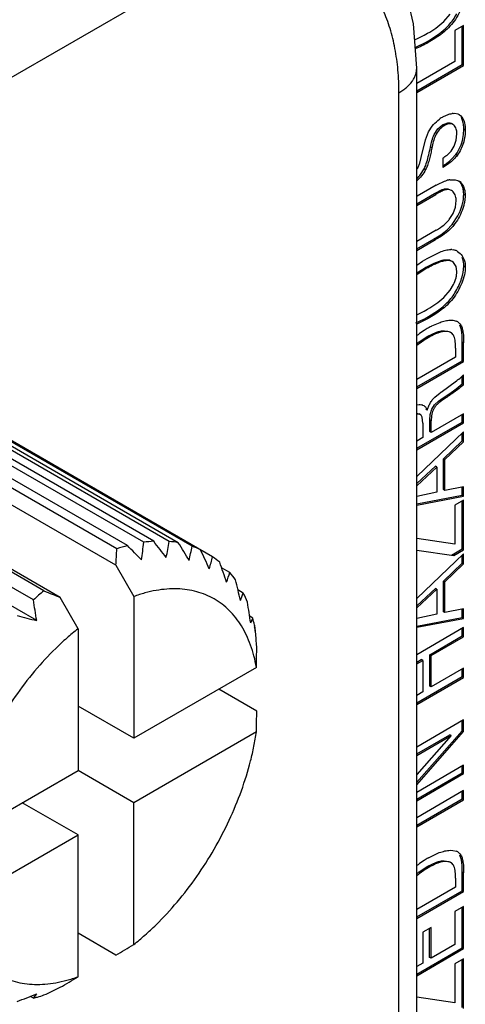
# Model space of a CAD drawing. Header units: inches. Extents: x 0 to 34, y 0 to 22.
# Tile 59 of 179: x 5.068 to 5.234, y 15.272 to 15.638. Entities that reach past the tile are written whole.
import ezdxf

# ---------------------------------------------------------------- set-up
doc = ezdxf.new("R2010")
doc.units = ezdxf.units.IN
doc.header["$LTSCALE"] = 1.87
doc.header["$MEASUREMENT"] = 0
doc.layers.get('0').update_dxf_attribs({"linetype": 'CONTINUOUS'})
doc.layers.add('ARTWORK', color=7, linetype='CONTINUOUS')

msp = doc.modelspace()

# ---------------------------------------------------------------- linework, layer by layer
at = {"color": 7, "linetype": 'CONTINUOUS'}
for p, q in [((5.1321614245, 15.6548548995), (4.9278426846, 15.5368838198)), ((5.2156025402, 15.0622723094), (5.2156025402, 15.6196768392)), ((5.2090124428, 15.053086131), (5.2090124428, 15.6104906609)), ((5.1082433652, 15.4425628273), (4.9945867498, 15.5081867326)), ((5.1142958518, 15.4437867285), (5.0006392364, 15.5094106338)), ((5.1180338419, 15.4441572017), (5.0043772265, 15.5097811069)), ((5.1237041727, 15.4440951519), (5.0100475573, 15.5097190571)), ((5.1271539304, 15.443646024), (5.013497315, 15.5092699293)), ((5.1043091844, 15.4413818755), (4.990652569, 15.5070057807)), ((5.132302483, 15.4422995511), (5.0186458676, 15.5079234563)), ((5.1398790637, 15.4384441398), (5.0217224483, 15.5066657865)), ((5.0773070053, 15.4257911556), (4.9636503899, 15.4914150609)), ((5.0733728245, 15.4224290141), (4.9597162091, 15.4880529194)), ((5.0745882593, 15.4147384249), (4.9544148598, 15.4841250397)), ((5.1039861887, 15.4352690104), (5.06394318, 15.4583893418)), ((5.0833033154, 15.4233269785), (5.0432603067, 15.4464473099)), ((5.1039861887, 15.4352690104), (5.1106122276, 15.4236763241)), ((5.1462473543, 15.432623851), (5.1432151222, 15.4343746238)), ((5.1512505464, 15.4249819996), (5.1492954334, 15.4261108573)), ((5.0899293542, 15.4117342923), (5.0833033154, 15.4233269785)), ((5.1106122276, 15.4236763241), (5.1106122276, 15.3710949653)), ((5.1547654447, 15.4157067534), (5.1536315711, 15.4163614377)), ((5.1540143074, 15.4138692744), (5.1547654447, 15.4157067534)), ((5.0899293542, 15.4117342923), (5.0899293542, 15.3591529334)), ((5.1554148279, 15.4130956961), (5.1554008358, 15.4124733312)), ((5.1561504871, 15.3973881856), (5.1106122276, 15.3710949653)), ((5.1562509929, 15.3812160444), (5.1421961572, 15.3893311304)), ((5.1106122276, 15.3710949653), (5.0899293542, 15.3830369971)), ((5.1561504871, 15.37350643), (5.1106122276, 15.3472132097)), ((5.0443910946, 15.3328597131), (5.0899293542, 15.3591529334)), ((5.1106122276, 15.3472132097), (5.0899303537, 15.3591546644)), ((5.0899293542, 15.3352711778), (5.0692484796, 15.3472120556)), ((5.1106122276, 15.2946318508), (5.1106122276, 15.3472132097)), ((5.0443910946, 15.3089779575), (5.0899293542, 15.3352711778)), ((5.0899293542, 15.282689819), (5.0899293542, 15.3352711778)), ((5.1039861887, 15.2906907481), (5.0899293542, 15.2988069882)), ((5.0733728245, 15.2747306), (5.072239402, 15.2753850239)), ((5.0733728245, 15.2747306), (5.0745882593, 15.2762993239))]:
    msp.add_line(p, q, dxfattribs=at)
msp.add_lwpolyline([(5.2156025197, 15.6196764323), (5.2144466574, 15.6360916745), (5.2106845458, 15.6520593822), (5.2044840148, 15.6659246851), (5.1960432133, 15.6774941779), (5.1856816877, 15.6865080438), (5.1786774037, 15.6906258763)], dxfattribs=at)
for centre, radius, start, end in [((5.1233866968, 15.3849713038), 0.0595491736, 104.7320877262, 108.6850420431), ((4.2038372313, 14.5379586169), 1.2791634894, 44.6695055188, 45.0062735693), ((4.8440114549, 15.4714363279), 0.2716949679, 352.7675782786, 354.1590649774), ((5.1206552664, 15.3986646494), 0.0455680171, 93.2979167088, 98.0223125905), ((4.4070841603, 14.8903301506), 0.9012068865, 37.4348716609, 37.9184527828), ((4.903386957, 15.4787963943), 0.2230332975, 349.4961511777, 351.0491162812), ((5.1207502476, 15.4079326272), 0.0362829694, 79.8344585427, 85.33017905), ((4.5091133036, 15.0684985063), 0.7229867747, 30.647003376, 31.2575378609), ((4.7812114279, 15.4553889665), 0.3234012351, 356.4331196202, 357.5176398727), ((4.9616089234, 15.4780262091), 0.1743923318, 346.4067206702, 348.1784798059), ((5.1218354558, 15.4123026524), 0.0317706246, 64.7674403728, 70.764231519), ((4.5725360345, 15.1776214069), 0.6214359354, 24.3620600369, 25.0804237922), ((5.0161057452, 15.4703384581), 0.1278165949, 343.466315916, 345.5501855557), ((5.1216737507, 15.4122258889), 0.0319191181, 49.256052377, 55.2248308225), ((4.6193021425, 15.2521346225), 0.5547071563, 18.5918743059, 19.4024219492), ((5.0643318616, 15.4573459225), 0.0855647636, 340.6457403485, 343.2062013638), ((5.1181639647, 15.4089443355), 0.0367341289, 34.7091538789, 40.1371115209), ((4.6595070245, 15.3060845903), 0.5042808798, 13.3164555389, 14.2085244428), ((5.1529295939, 15.3333191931), 0.1194564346, 129.2759353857, 131.758306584), ((6.0291360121, 17.7334369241), 2.4962386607, 247.5854412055, 247.7342420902), ((5.1040077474, 15.4409854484), 0.0498797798, 337.9195262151, 341.2862433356), ((5.1098515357, 15.4041899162), 0.0463269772, 22.0207521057, 26.667461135), ((4.6334332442, 15.3489588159), 0.4460321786, 8.4807589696, 9.4809401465), ((4.6984643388, 15.3458146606), 0.4606052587, 8.4965817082, 9.4651174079), ((5.3984076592, 16.6518674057), 1.2788069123, 254.9950025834, 255.331866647), ((5.0973968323, 15.4000486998), 0.0594670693, 12.6737175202, 15.26633671), ((5.0958615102, 15.3989547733), 0.0610547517, 11.8424659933, 12.7922719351), ((5.0996544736, 15.4005669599), 0.0571507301, 11.9553885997, 12.663382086), ((5.0901549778, 15.3985055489), 0.0668712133, 11.3882088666, 11.9972663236), ((5.0942975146, 15.3986245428), 0.0626532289, 10.9109640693, 11.8445109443), ((4.7110166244, 15.3718263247), 0.4464779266, 4.9670602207, 5.1249923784), ((4.744222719, 15.37467355), 0.4131500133, 4.2230676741, 4.972406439), ((2.520223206, 15.4356067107), 2.6362043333, 359.1693220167, 359.3368985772), ((2.520223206, 15.4117249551), 2.6362043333, 359.1693220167, 359.3368985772), ((3.7599374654, 17.5579337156), 2.6356892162, 300.6599688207, 300.8275618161), ((3.7392545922, 17.5459916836), 2.635689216, 300.6599688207, 300.8275618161), ((4.9043516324, 15.6492056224), 0.411414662, 294.8593293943, 295.783175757), ((4.9109893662, 15.6912183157), 0.4460071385, 290.5186506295, 291.5188796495), ((5.0586438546, 15.3308049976), 0.0579765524, 284.7173278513, 286.29070334), ((5.0577970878, 15.333709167), 0.0610016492, 286.2889360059, 288.6524063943)]:
    msp.add_arc(centre, radius, start, end, dxfattribs=at)
for points, knots in [([(5.2090124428, 15.6104906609), (5.2090124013, 15.6133217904), (5.208784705, 15.6188410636), (5.2076989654, 15.6268331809), (5.2061665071, 15.6331023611), (5.2045696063, 15.6377782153), (5.2027860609, 15.6421010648), (5.2001354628, 15.6470872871), (5.1962435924, 15.6523752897), (5.1917159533, 15.656831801), (5.1865975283, 15.6604039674), (5.180944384, 15.6630499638), (5.1748207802, 15.6647421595), (5.1682949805, 15.6654680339), (5.1626512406, 15.6652699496), (5.1580155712, 15.6646527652), (5.1531675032, 15.6636974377), (5.1469717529, 15.6618895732), (5.1395072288, 15.6588333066), (5.1346133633, 15.6562705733), (5.1321614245, 15.6548548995)], [0, 0, 0, 0, 0.0742992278, 0.1447425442, 0.2113508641, 0.2432814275, 0.2743372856, 0.3340114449, 0.3909740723, 0.4459909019, 0.4999888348, 0.5539872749, 0.609005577, 0.6659705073, 0.7256476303, 0.7567051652, 0.7886375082, 0.8552495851, 0.9256968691, 1, 1, 1, 1]), ([(5.2090124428, 15.6104906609), (5.2095192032, 15.6107832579), (5.2104845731, 15.6113958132), (5.2121956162, 15.61271955), (5.213622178, 15.6142200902), (5.2146533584, 15.6158707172), (5.2151981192, 15.6171160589), (5.2155279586, 15.6183887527), (5.2156024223, 15.6192504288), (5.2156025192, 15.6196764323)], [0, 0, 0, 0, 0.1484513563, 0.2895096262, 0.5484719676, 0.6678614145, 0.7818265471, 0.8919267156, 1, 1, 1, 1]), ([(5.1561504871, 15.3973881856), (5.1558966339, 15.3988254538), (5.1552894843, 15.4016223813), (5.1540474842, 15.4056384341), (5.1524983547, 15.4093607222), (5.1506507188, 15.4127663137), (5.1485139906, 15.4158356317), (5.1460992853, 15.4185502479), (5.1434206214, 15.4208937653), (5.1404927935, 15.4228496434), (5.1373348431, 15.4244069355), (5.1339657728, 15.4255546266), (5.1304073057, 15.4262881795), (5.1266806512, 15.4266036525), (5.1228073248, 15.4265006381), (5.1188089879, 15.4259807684), (5.1147098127, 15.4250480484), (5.1119839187, 15.424175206), (5.1106122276, 15.4236763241)], [0, 0, 0, 0, 0.0710219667, 0.139086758, 0.2042925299, 0.2668941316, 0.3272684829, 0.3858766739, 0.4432514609, 0.4999897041, 0.5567283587, 0.6141043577, 0.672714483, 0.7330913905, 0.7956960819, 0.860905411, 0.9289740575, 1, 1, 1, 1]), ([(5.0899293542, 15.4117342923), (5.0885073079, 15.4106093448), (5.0856877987, 15.408247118), (5.0801796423, 15.4031218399), (5.0736036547, 15.3960089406), (5.066392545, 15.3866107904), (5.0599362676, 15.3764672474), (5.0543798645, 15.3658042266), (5.0498464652, 15.3548602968), (5.0469746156, 15.345609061), (5.0452901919, 15.3382764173), (5.0446542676, 15.3346536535), (5.0443910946, 15.3328597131)], [0, 0, 0, 0, 0.0584652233, 0.1185328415, 0.2425147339, 0.3702838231, 0.5000047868, 0.6297251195, 0.7574923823, 0.8814712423, 0.9415369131, 1, 1, 1, 1]), ([(5.1106122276, 15.2946318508), (5.1120342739, 15.2957567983), (5.1148537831, 15.2981190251), (5.1203619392, 15.303244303), (5.1269379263, 15.3103572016), (5.1341490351, 15.3197553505), (5.1406053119, 15.3298988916), (5.1461617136, 15.3405619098), (5.150695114, 15.3515058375), (5.1535669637, 15.3607570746), (5.1552513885, 15.3680897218), (5.155887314, 15.3717124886), (5.1561504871, 15.37350643)], [0, 0, 0, 0, 0.0584652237, 0.1185328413, 0.2425147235, 0.3702837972, 0.5000047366, 0.6297250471, 0.757492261, 0.881471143, 0.9415368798, 1, 1, 1, 1]), ([(5.0443910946, 15.3089779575), (5.044644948, 15.3075406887), (5.0452520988, 15.3047437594), (5.0464941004, 15.3007277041), (5.0480432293, 15.2970054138), (5.0498908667, 15.2935998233), (5.0520275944, 15.290530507), (5.0544422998, 15.2878158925), (5.0571209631, 15.2854723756), (5.0600487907, 15.2835164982), (5.0632067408, 15.2819592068), (5.0665758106, 15.280811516), (5.0701342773, 15.2800779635), (5.0738609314, 15.2797624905), (5.0777342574, 15.2798655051), (5.0817325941, 15.2803853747), (5.0858317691, 15.2813180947), (5.0885576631, 15.282190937), (5.0899293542, 15.282689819)], [0, 0, 0, 0, 0.0710219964, 0.1390868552, 0.2042926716, 0.2668942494, 0.3272685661, 0.3858767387, 0.4432515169, 0.4999897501, 0.5567283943, 0.6141043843, 0.6727145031, 0.7330914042, 0.7956960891, 0.8609054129, 0.9289740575, 1, 1, 1, 1])]:
    msp.add_open_spline(points, degree=3, knots=knots, dxfattribs=at)
at = {"layer": 'ARTWORK', "color": 3, "linetype": 'CONTINUOUS'}
for p, q in [((5.2256693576, 15.6369317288), (5.2280843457, 15.6396175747)), ((5.2184149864, 15.6318645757), (5.2196756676, 15.6325861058)), ((5.2330223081, 15.6354504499), (5.2297423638, 15.6335566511)), ((5.2297423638, 15.6335566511), (5.2297423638, 15.6221320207)), ((5.2330223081, 15.6206578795), (5.2330223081, 15.6354504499)), ((5.2148275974, 15.6301790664), (5.2161726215, 15.6307080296)), ((5.2161726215, 15.6307080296), (5.2184149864, 15.6318645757)), ((5.2297423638, 15.6221320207), (5.2156025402, 15.6139678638)), ((5.2156025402, 15.6105999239), (5.2330223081, 15.6206578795)), ((5.2291035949, 15.6028656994), (5.2297076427, 15.6028822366)), ((5.2297076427, 15.6028822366), (5.2308583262, 15.6026750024)), ((5.2308583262, 15.6026750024), (5.2313500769, 15.6024484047)), ((5.2313500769, 15.6024484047), (5.232033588, 15.6019125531)), ((5.232033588, 15.6019125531), (5.2324039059, 15.6014711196)), ((5.2188907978, 15.5931012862), (5.2200461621, 15.5960486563)), ((5.217244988, 15.5865115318), (5.2188907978, 15.5931012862)), ((5.2295076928, 15.5907154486), (5.2302360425, 15.5929263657)), ((5.2302360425, 15.5929263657), (5.2305157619, 15.5952616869)), ((5.2283885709, 15.5888510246), (5.2295076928, 15.5907154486)), ((5.2167386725, 15.5844483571), (5.217244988, 15.5865115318)), ((5.2252433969, 15.5862997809), (5.2252433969, 15.5827659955)), ((5.2278460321, 15.5782244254), (5.2298904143, 15.5782607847)), ((5.2298904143, 15.5782607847), (5.2307652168, 15.5780311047)), ((5.2307652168, 15.5780311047), (5.231302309, 15.577776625)), ((5.2228119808, 15.576179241), (5.2157947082, 15.5721275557)), ((5.2320651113, 15.5771799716), (5.2324037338, 15.5767771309)), ((5.2156025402, 15.5687192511), (5.2227368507, 15.5728385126)), ((5.2299707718, 15.5680602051), (5.2302925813, 15.5705689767)), ((5.2291050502, 15.56567686), (5.2299707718, 15.5680602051)), ((5.2262629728, 15.5619675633), (5.227432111, 15.5631546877)), ((5.2276784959, 15.5634498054), (5.2291050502, 15.56567686)), ((5.2228841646, 15.5595929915), (5.2156025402, 15.5553886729)), ((5.2156025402, 15.5519875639), (5.2226248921, 15.5560421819)), ((5.2286250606, 15.5523386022), (5.2293867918, 15.5522188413)), ((5.2177710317, 15.5480221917), (5.2194561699, 15.5490305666)), ((5.2194561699, 15.5490305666), (5.2241873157, 15.5514434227)), ((5.2307096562, 15.5516924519), (5.2317145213, 15.5509330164)), ((5.2194208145, 15.5454049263), (5.2155964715, 15.5430276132)), ((5.2155970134, 15.546573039), (5.2177710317, 15.5480221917)), ((5.2287874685, 15.5479341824), (5.2280843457, 15.5481984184)), ((5.2293097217, 15.5475330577), (5.2287865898, 15.5479326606)), ((5.2301907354, 15.5461085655), (5.2293097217, 15.5475330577)), ((5.2305157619, 15.5441617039), (5.2301907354, 15.5461085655)), ((5.2280843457, 15.5373181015), (5.2292997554, 15.5393473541)), ((5.2256693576, 15.5346322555), (5.2280843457, 15.5373181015)), ((5.2184149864, 15.5295651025), (5.2196756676, 15.5302866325)), ((5.2198988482, 15.5268442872), (5.2155989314, 15.5247282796)), ((5.2161726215, 15.5284085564), (5.2184149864, 15.5295651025)), ((5.2212676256, 15.5240472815), (5.2242563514, 15.5253501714)), ((5.2279837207, 15.5261442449), (5.2289570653, 15.5261152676)), ((5.2289570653, 15.5261152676), (5.2303416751, 15.5257827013)), ((5.2308464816, 15.5255364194), (5.2316453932, 15.5248672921)), ((5.2316453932, 15.5248672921), (5.2319838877, 15.5243695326)), ((5.2299979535, 15.5158356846), (5.2299979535, 15.5125009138)), ((5.2330223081, 15.5108460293), (5.2330223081, 15.517752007)), ((5.2299979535, 15.5125009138), (5.2156025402, 15.5041891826)), ((5.2156025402, 15.5007880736), (5.2330223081, 15.5108460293)), ((5.2330223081, 15.5022331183), (5.2330223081, 15.505871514)), ((5.2246534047, 15.4995110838), (5.2303693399, 15.5036424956)), ((5.2223020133, 15.4976511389), (5.224267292, 15.4992483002)), ((5.2156157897, 15.4947408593), (5.2164720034, 15.4948619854)), ((5.2164720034, 15.4948619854), (5.2169045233, 15.4948649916)), ((5.2169045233, 15.4948649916), (5.2174660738, 15.4947942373)), ((5.2177988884, 15.4947020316), (5.21820409, 15.4945175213)), ((5.2164184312, 15.4913058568), (5.2156159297, 15.4912745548)), ((5.2170065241, 15.4911140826), (5.2164184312, 15.4913058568)), ((5.2172803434, 15.4909020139), (5.2170043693, 15.4911103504)), ((5.2176649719, 15.4901973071), (5.2172803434, 15.4909020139)), ((5.2178703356, 15.488011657), (5.2176649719, 15.4901973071)), ((5.2330223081, 15.4914565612), (5.2210066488, 15.4845188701)), ((5.2211484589, 15.4907414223), (5.2210066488, 15.4888010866)), ((5.2330223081, 15.4880886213), (5.2330223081, 15.4914565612)), ((5.2156025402, 15.4780306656), (5.2330223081, 15.4880886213)), ((5.2178703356, 15.488011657), (5.2178703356, 15.4826374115)), ((5.2210066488, 15.4845188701), (5.2210066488, 15.4888010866)), ((5.2330223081, 15.4848082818), (5.2156025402, 15.4682547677)), ((5.2178703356, 15.4826374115), (5.2156025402, 15.4813280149)), ((5.2330223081, 15.4811043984), (5.2330223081, 15.4848082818)), ((5.2260919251, 15.4744485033), (5.2330223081, 15.4811043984)), ((5.2156025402, 15.464774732), (5.2231073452, 15.4717080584)), ((5.2231073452, 15.4717080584), (5.2231073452, 15.4624266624)), ((5.2260919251, 15.4630621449), (5.2260919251, 15.4744485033)), ((5.2330223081, 15.4644101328), (5.2260919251, 15.4630621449)), ((5.2330223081, 15.4609086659), (5.2330223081, 15.4644101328)), ((5.2231073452, 15.4624266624), (5.2156025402, 15.460830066)), ((5.2156025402, 15.4576156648), (5.2330223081, 15.4609086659)), ((5.2330223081, 15.4594679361), (5.2297784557, 15.4575949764)), ((5.2297784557, 15.4575949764), (5.2297784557, 15.4430439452)), ((5.2330223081, 15.4410089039), (5.2330223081, 15.4594679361)), ((5.2297784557, 15.4430439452), (5.2156025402, 15.4451475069)), ((5.2156025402, 15.4408411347), (5.229336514, 15.4388807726)), ((5.2330223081, 15.4394678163), (5.2156025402, 15.4229120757)), ((5.229336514, 15.4388807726), (5.2330223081, 15.4410089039)), ((5.2330223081, 15.4357596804), (5.2330223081, 15.4394678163)), ((5.2260919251, 15.4291046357), (5.2330223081, 15.4357596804)), ((5.2260919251, 15.4177174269), (5.2260919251, 15.4291046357)), ((5.2156025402, 15.4194303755), (5.2231073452, 15.4263641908)), ((5.2231073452, 15.4263641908), (5.2231073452, 15.4170827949)), ((5.2231073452, 15.4170827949), (5.2156025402, 15.4154857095)), ((5.2330223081, 15.4190654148), (5.2260919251, 15.4177174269)), ((5.2330223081, 15.4155647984), (5.2330223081, 15.4190654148)), ((5.2156025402, 15.4122712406), (5.2330223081, 15.4155647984)), ((5.2330223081, 15.4121466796), (5.2156025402, 15.402088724)), ((5.2330223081, 15.4087498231), (5.2330223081, 15.4121466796)), ((5.2210066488, 15.401812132), (5.2330223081, 15.4087498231)), ((5.2156025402, 15.3986918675), (5.2178342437, 15.3999804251)), ((5.2178342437, 15.3999804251), (5.2178342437, 15.3883159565)), ((5.2210066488, 15.3901476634), (5.2210066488, 15.401812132)), ((5.2330223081, 15.3970853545), (5.2210066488, 15.3901476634)), ((5.2330223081, 15.3936876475), (5.2330223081, 15.3970853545)), ((5.2156025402, 15.3836296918), (5.2330223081, 15.3936876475)), ((5.2178342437, 15.3883159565), (5.2156025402, 15.3870273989)), ((5.2330223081, 15.3779238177), (5.2156025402, 15.3678658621)), ((5.2330223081, 15.373571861), (5.2330223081, 15.3779238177)), ((5.2156025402, 15.3538935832), (5.2330223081, 15.373571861)), ((5.228415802, 15.3721334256), (5.2156025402, 15.3577097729)), ((5.2156025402, 15.3647352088), (5.228415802, 15.3721334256)), ((5.2330223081, 15.3610926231), (5.2156025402, 15.3510346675)), ((5.2330223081, 15.357998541), (5.2330223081, 15.3610926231)), ((5.2156025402, 15.3479405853), (5.2330223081, 15.357998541)), ((5.2330223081, 15.351703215), (5.2156025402, 15.3416452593)), ((5.2330223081, 15.3483063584), (5.2330223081, 15.351703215)), ((5.2156025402, 15.3382484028), (5.2330223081, 15.3483063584)), ((5.2279837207, 15.3295807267), (5.2289570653, 15.3295517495)), ((5.2289570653, 15.3295517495), (5.2303416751, 15.3292191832)), ((5.2308464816, 15.3289729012), (5.2316453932, 15.3283037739)), ((5.2316453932, 15.3283037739), (5.2319838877, 15.3278060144)), ((5.2299979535, 15.3192721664), (5.2299979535, 15.3159373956)), ((5.2330223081, 15.3142867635), (5.2330223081, 15.3211884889)), ((5.2299979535, 15.3159373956), (5.2156025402, 15.3076256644)), ((5.2156025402, 15.3042288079), (5.2330223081, 15.3142867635)), ((5.2330223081, 15.3087679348), (5.2297784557, 15.3068949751)), ((5.2330223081, 15.293090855), (5.2330223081, 15.3087679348)), ((5.2297784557, 15.3068949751), (5.2297784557, 15.2946190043)), ((5.2209307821, 15.3009350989), (5.2178342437, 15.2991471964)), ((5.2209307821, 15.2895104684), (5.2209307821, 15.3009350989)), ((5.2178342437, 15.2991471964), (5.2178342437, 15.2877225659)), ((5.2156025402, 15.2830328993), (5.2330223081, 15.293090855)), ((5.2297784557, 15.2946190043), (5.2209307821, 15.2895104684)), ((5.2330223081, 15.2893742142), (5.2297784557, 15.2875012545)), ((5.2330223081, 15.2709151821), (5.2330223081, 15.2893742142)), ((5.2178342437, 15.2877225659), (5.2156025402, 15.2864340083)), ((5.2297784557, 15.2875012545), (5.2297784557, 15.2729502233)), ((5.2297784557, 15.2729502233), (5.2156025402, 15.275053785))]:
    msp.add_line(p, q, dxfattribs=at)
at = {"layer": 'ARTWORK', "color": 7, "linetype": 'CONTINUOUS'}
for p, q in [((5.232491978, 15.6209640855), (5.232491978, 15.6351442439)), ((5.2153419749, 15.627443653), (5.2193685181, 15.6294499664)), ((5.2193685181, 15.6294499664), (5.2210104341, 15.6304223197)), ((5.2198988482, 15.6291437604), (5.2193685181, 15.6294499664)), ((5.2210104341, 15.6304223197), (5.2237357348, 15.6322343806)), ((5.2156025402, 15.6112123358), (5.232491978, 15.6209640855)), ((5.2330223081, 15.6206578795), (5.232491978, 15.6209640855)), ((5.2324972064, 15.6006209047), (5.2321886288, 15.6012778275)), ((5.2220796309, 15.595036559), (5.2234929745, 15.5971038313)), ((5.2234929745, 15.5971038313), (5.2252308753, 15.5985660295)), ((5.2252308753, 15.5985660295), (5.227179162, 15.5993036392)), ((5.2257612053, 15.5982598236), (5.2252308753, 15.5985660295)), ((5.2290640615, 15.5987829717), (5.2285337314, 15.5990891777)), ((5.2330048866, 15.5950422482), (5.2331180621, 15.5969658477)), ((5.2336483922, 15.5966596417), (5.2331180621, 15.5969658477)), ((5.2327504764, 15.5935774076), (5.2330048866, 15.5950422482)), ((5.2212622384, 15.5900183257), (5.2207319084, 15.5903245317)), ((5.228519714, 15.5858484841), (5.2300973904, 15.5876056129)), ((5.2306277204, 15.5872994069), (5.2300973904, 15.5876056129)), ((5.2170443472, 15.580234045), (5.218372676, 15.5822979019)), ((5.2189030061, 15.5819916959), (5.218372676, 15.5822979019)), ((5.2222065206, 15.5731447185), (5.2250050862, 15.5745757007)), ((5.228493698, 15.5742428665), (5.2279633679, 15.5745490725)), ((5.2156025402, 15.569331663), (5.2222065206, 15.5731447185)), ((5.2227368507, 15.5728385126), (5.2222065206, 15.5731447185)), ((5.2324676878, 15.5688052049), (5.2328113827, 15.570262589)), ((5.2335762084, 15.5724649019), (5.2330458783, 15.5727711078)), ((5.2288061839, 15.5616524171), (5.2309074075, 15.5648877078)), ((5.2245285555, 15.557839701), (5.2267919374, 15.5595636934)), ((5.2267919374, 15.5595636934), (5.2288061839, 15.5616524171)), ((5.229336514, 15.5613462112), (5.2288061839, 15.5616524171)), ((5.2156025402, 15.5525999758), (5.222094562, 15.5563483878)), ((5.222094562, 15.5563483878), (5.2245285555, 15.557839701)), ((5.2226248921, 15.5560421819), (5.222094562, 15.5563483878)), ((5.2221262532, 15.5473685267), (5.2250864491, 15.5483903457)), ((5.2280843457, 15.5481984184), (5.2275540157, 15.5485046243)), ((5.2156018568, 15.5437086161), (5.2188904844, 15.5457111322)), ((5.2188904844, 15.5457111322), (5.2221262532, 15.5473685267)), ((5.2194208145, 15.5454049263), (5.2188904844, 15.5457111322)), ((5.2287865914, 15.5479326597), (5.2282562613, 15.5482388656)), ((5.2328749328, 15.5438427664), (5.2331180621, 15.5461728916)), ((5.2336483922, 15.5458666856), (5.2331180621, 15.5461728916)), ((5.2324779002, 15.5422204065), (5.2328749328, 15.5438427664)), ((5.2153419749, 15.5251441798), (5.2182908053, 15.5265490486)), ((5.2193685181, 15.5271504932), (5.2210104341, 15.5281228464)), ((5.2198988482, 15.5268442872), (5.2193685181, 15.5271504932)), ((5.2210104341, 15.5281228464), (5.2237357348, 15.5299349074)), ((5.2308464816, 15.5255364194), (5.2303161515, 15.5258426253)), ((5.2164178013, 15.5180174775), (5.2195519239, 15.5200723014)), ((5.2195519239, 15.5200723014), (5.2229156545, 15.5216933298)), ((5.220082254, 15.5197660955), (5.2195519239, 15.5200723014)), ((5.2285233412, 15.5214088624), (5.2279930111, 15.5217150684)), ((5.2330223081, 15.517752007), (5.232491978, 15.518058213)), ((5.232491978, 15.5111522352), (5.232491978, 15.518058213)), ((5.2156025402, 15.5014004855), (5.232491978, 15.5111522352)), ((5.2330223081, 15.5108460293), (5.232491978, 15.5111522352)), ((5.232491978, 15.5025393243), (5.232491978, 15.5054259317)), ((5.2302613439, 15.5007247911), (5.232491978, 15.5025393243)), ((5.2330223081, 15.5022331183), (5.232491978, 15.5025393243)), ((5.2237203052, 15.4961350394), (5.225450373, 15.4973526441)), ((5.225450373, 15.4973526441), (5.2279022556, 15.4990345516)), ((5.2259807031, 15.4970464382), (5.225450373, 15.4973526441)), ((5.2279022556, 15.4990345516), (5.2302613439, 15.5007247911)), ((5.2212156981, 15.4931953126), (5.2222540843, 15.4948008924)), ((5.2222540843, 15.4948008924), (5.2237203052, 15.4961350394)), ((5.2156196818, 15.4916299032), (5.2159005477, 15.4916103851)), ((5.2170065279, 15.4911140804), (5.2164761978, 15.4914202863)), ((5.2195320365, 15.4928119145), (5.2190017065, 15.4931181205)), ((5.2204763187, 15.4891072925), (5.2206498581, 15.4912429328)), ((5.2206498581, 15.4912429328), (5.2212156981, 15.4931953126)), ((5.232491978, 15.4883948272), (5.232491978, 15.4911503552)), ((5.2156025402, 15.4786430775), (5.232491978, 15.4883948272)), ((5.2210066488, 15.4888010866), (5.2204763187, 15.4891072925)), ((5.2204763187, 15.484825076), (5.2204763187, 15.4891072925)), ((5.2330223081, 15.4880886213), (5.232491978, 15.4883948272)), ((5.2210066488, 15.4845188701), (5.2204763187, 15.484825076)), ((5.232491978, 15.4814106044), (5.232491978, 15.4843043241)), ((5.225561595, 15.4747547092), (5.232491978, 15.4814106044)), ((5.2330223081, 15.4811043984), (5.232491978, 15.4814106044)), ((5.2156025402, 15.4655708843), (5.2225770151, 15.4720142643)), ((5.2231073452, 15.4717080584), (5.2225770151, 15.4720142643)), ((5.2260919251, 15.4744485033), (5.225561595, 15.4747547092)), ((5.225561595, 15.4633683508), (5.225561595, 15.4747547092)), ((5.2156025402, 15.4580221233), (5.232491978, 15.4612148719)), ((5.2260919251, 15.4630621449), (5.225561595, 15.4633683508)), ((5.232491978, 15.4612148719), (5.232491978, 15.4643069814)), ((5.2330223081, 15.4609086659), (5.232491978, 15.4612148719)), ((5.232491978, 15.4413151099), (5.232491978, 15.4591617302)), ((5.2288061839, 15.4391869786), (5.232491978, 15.4413151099)), ((5.229336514, 15.4388807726), (5.2288061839, 15.4391869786)), ((5.2330223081, 15.4410089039), (5.232491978, 15.4413151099)), ((5.232491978, 15.4360658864), (5.232491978, 15.4389637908)), ((5.225561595, 15.4294108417), (5.232491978, 15.4360658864)), ((5.2330223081, 15.4357596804), (5.232491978, 15.4360658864)), ((5.2260919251, 15.4291046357), (5.225561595, 15.4294108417)), ((5.225561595, 15.4180236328), (5.225561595, 15.4294108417)), ((5.2156025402, 15.4202265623), (5.2225770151, 15.4266703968)), ((5.2231073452, 15.4263641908), (5.2225770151, 15.4266703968)), ((5.2260919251, 15.4177174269), (5.225561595, 15.4180236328)), ((5.232491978, 15.4158710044), (5.232491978, 15.4189622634)), ((5.2156025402, 15.4126777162), (5.232491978, 15.4158710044)), ((5.2330223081, 15.4155647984), (5.232491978, 15.4158710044)), ((5.232491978, 15.409056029), (5.232491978, 15.4118404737)), ((5.2204763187, 15.402118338), (5.232491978, 15.409056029)), ((5.2330223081, 15.4087498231), (5.232491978, 15.409056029)), ((5.2156025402, 15.3993042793), (5.2173039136, 15.400286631)), ((5.2178342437, 15.3999804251), (5.2173039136, 15.400286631)), ((5.2210066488, 15.401812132), (5.2204763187, 15.402118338)), ((5.2204763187, 15.3904538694), (5.2204763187, 15.402118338)), ((5.232491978, 15.3939938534), (5.232491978, 15.3967791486)), ((5.2156025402, 15.3842421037), (5.232491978, 15.3939938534)), ((5.2330223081, 15.3936876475), (5.232491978, 15.3939938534)), ((5.2210066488, 15.3901476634), (5.2204763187, 15.3904538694)), ((5.232491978, 15.373878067), (5.232491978, 15.3776176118)), ((5.2156025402, 15.3547988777), (5.232491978, 15.373878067)), ((5.2330223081, 15.373571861), (5.232491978, 15.373878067)), ((5.2156025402, 15.3653476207), (5.227885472, 15.3724396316)), ((5.228415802, 15.3721334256), (5.227885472, 15.3724396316)), ((5.232491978, 15.3583047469), (5.232491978, 15.3607864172)), ((5.2156025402, 15.3485529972), (5.232491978, 15.3583047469)), ((5.2330223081, 15.357998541), (5.232491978, 15.3583047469)), ((5.232491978, 15.3486125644), (5.232491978, 15.351397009)), ((5.2156974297, 15.3389156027), (5.232491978, 15.3486125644)), ((5.2330223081, 15.3483063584), (5.232491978, 15.3486125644)), ((5.2308464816, 15.3289729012), (5.2303161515, 15.3292791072)), ((5.2164175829, 15.3214549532), (5.2195519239, 15.3235087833)), ((5.2195519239, 15.3235087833), (5.2229156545, 15.3251298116)), ((5.220082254, 15.3232025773), (5.2195519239, 15.3235087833)), ((5.2285233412, 15.3248453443), (5.2279930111, 15.3251515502)), ((5.2330223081, 15.3211884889), (5.232491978, 15.3214946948)), ((5.232491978, 15.3145929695), (5.232491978, 15.3214946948)), ((5.2156025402, 15.3048412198), (5.232491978, 15.3145929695)), ((5.2330223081, 15.3142867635), (5.232491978, 15.3145929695)), ((5.232491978, 15.2933970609), (5.232491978, 15.3084617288)), ((5.2204004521, 15.2898166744), (5.2204004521, 15.3006288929)), ((5.2156025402, 15.2836453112), (5.232491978, 15.2933970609)), ((5.2330223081, 15.293090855), (5.232491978, 15.2933970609)), ((5.2209307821, 15.2895104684), (5.2204004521, 15.2898166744)), ((5.232491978, 15.271221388), (5.232491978, 15.2890680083))]:
    msp.add_line(p, q, dxfattribs=at)
at = {"layer": 'ARTWORK', "color": 3, "linetype": 'CONTINUOUS'}
for centre, radius, start, end in [((5.2325957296, 15.5890248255), 0.0144790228, 120.0073078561, 126.1127875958), ((5.2296129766, 15.5968509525), 0.0060362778, 94.8407604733, 98.0063383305), ((5.2295920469, 15.5682339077), 0.0101432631, 102.6540301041, 104.9886599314), ((5.2293506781, 15.5693180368), 0.009032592, 99.5890113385, 102.6666333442), ((5.2295803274, 15.574789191), 0.0034481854, 43.8954458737, 60.0404975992), ((5.2184645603, 15.5708918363), 0.0118440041, 319.2125737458, 321.0724339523), ((5.2281456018, 15.5465157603), 0.0058425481, 85.2928253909, 88.9427340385), ((5.228258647, 15.5474606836), 0.0048900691, 69.6541474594, 76.6616420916), ((5.2282559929, 15.5474549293), 0.0048963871, 66.6920806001, 69.6484394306), ((5.2282333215, 15.5474050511), 0.0049511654, 59.9899514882, 66.6795158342), ((5.2278739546, 15.5469560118), 0.0055286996, 40.2205975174, 45.9998658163), ((5.2097130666, 15.5426834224), 0.0156683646, 292.0389019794, 294.3473448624), ((5.2379694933, 15.4920865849), 0.0360649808, 120.0037841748, 122.8730018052), ((5.236009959, 15.4955026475), 0.0321268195, 117.3148164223, 120.0239099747), ((5.2288024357, 15.5219872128), 0.0040957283, 60.0616590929, 67.9252578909), ((5.2371296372, 15.4932522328), 0.0346278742, 127.3263311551, 128.4551504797), ((5.2376417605, 15.4925739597), 0.0354777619, 122.8556922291, 127.3198135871), ((5.198484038, 15.5443213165), 0.0516844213, 309.3227491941, 311.9323739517), ((5.1942232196, 15.5495087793), 0.0583974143, 308.2407985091, 309.3314691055), ((5.3189931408, 15.3604809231), 0.1680159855, 124.1590854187, 124.3183569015), ((5.2168672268, 15.4919859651), 0.0028714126, 71.0670741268, 77.9623248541), ((5.2376386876, 15.2960158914), 0.0354715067, 122.8563601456, 127.3216093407), ((5.2379657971, 15.2955294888), 0.0360575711, 120.0038008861, 122.8736684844), ((5.2288024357, 15.3254236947), 0.0040957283, 60.0616590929, 67.9252578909), ((5.2371266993, 15.2966939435), 0.0346218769, 127.3281280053, 128.4568281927)]:
    msp.add_arc(centre, radius, start, end, dxfattribs=at)
at = {"layer": 'ARTWORK', "color": 7, "linetype": 'CONTINUOUS'}
for centre, radius, start, end in [((4.4326411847, 15.7729473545), 0.8089734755, 346.7473252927, 346.9532289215), ((5.204870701, 15.5896930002), 0.0154165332, 314.1866276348, 322.1526990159), ((5.219484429, 15.5727736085), 0.0135614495, 349.3296184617, 359.9894348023), ((5.1990857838, 15.5622283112), 0.0405196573, 298.2921786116, 300.0374067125), ((5.2337178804, 15.4944868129), 0.0292059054, 126.3238543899, 128.3616848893), ((5.2336766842, 15.2979722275), 0.0291430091, 126.3147741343, 128.3562973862)]:
    msp.add_arc(centre, radius, start, end, dxfattribs=at)
at = {"layer": 'ARTWORK', "color": 3, "linetype": 'CONTINUOUS'}
for points, knots in [([(5.2336483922, 15.6481661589), (5.2336483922, 15.6472044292), (5.2333496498, 15.6451614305), (5.2323615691, 15.6421328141), (5.2309085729, 15.6391330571), (5.2290829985, 15.6363904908), (5.226946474, 15.6340719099), (5.2239515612, 15.6315694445), (5.2215098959, 15.6300739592), (5.2198988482, 15.6291437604)], [0, 0, 0, 0, 0.1175876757, 0.2499344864, 0.3884703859, 0.5238602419, 0.6512400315, 0.77254601, 1, 1, 1, 1]), ([(5.2196756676, 15.6325861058), (5.2207110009, 15.6331838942), (5.222808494, 15.6344981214), (5.2247423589, 15.6360541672), (5.2256693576, 15.6369317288)], [0, 0, 0, 0, 0.4836213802, 1, 1, 1, 1]), ([(5.2198988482, 15.6291437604), (5.2191150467, 15.6286912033), (5.2175434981, 15.6278473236), (5.2159066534, 15.6271324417), (5.2150823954, 15.6268316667)], [0, 0, 0, 0, 0.5077559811, 1, 1, 1, 1]), ([(5.2200461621, 15.5960486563), (5.2205277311, 15.597003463), (5.2217045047, 15.5987366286), (5.2232550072, 15.6001329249), (5.2240621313, 15.6007218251)], [0, 0, 0, 0, 0.5169808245, 1, 1, 1, 1]), ([(5.2253546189, 15.6015631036), (5.225905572, 15.601881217), (5.2270078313, 15.6024159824), (5.228193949, 15.6027473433), (5.2287722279, 15.6028283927)], [0, 0, 0, 0, 0.5214178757, 1, 1, 1, 1]), ([(5.2324039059, 15.6014711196), (5.2328608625, 15.6008400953), (5.2334858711, 15.5992337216), (5.2336483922, 15.5975557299), (5.2336483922, 15.5966596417)], [0, 0, 0, 0, 0.4650829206, 1, 1, 1, 1]), ([(5.2257612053, 15.5982598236), (5.2254406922, 15.5980747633), (5.2248083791, 15.597608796), (5.223651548, 15.5964590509), (5.2224665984, 15.5947210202), (5.2217359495, 15.592361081), (5.221441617, 15.5907884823), (5.2212622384, 15.5900183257)], [0, 0, 0, 0, 0.1145669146, 0.241486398, 0.504250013, 0.7552135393, 1, 1, 1, 1]), ([(5.2290640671, 15.5987829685), (5.2289579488, 15.5988442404), (5.2287295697, 15.5989471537), (5.2282155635, 15.5990534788), (5.2274992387, 15.5989957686), (5.2266251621, 15.5987152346), (5.2260500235, 15.5984265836), (5.2257612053, 15.5982598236)], [0, 0, 0, 0, 0.1054208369, 0.2135886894, 0.448480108, 0.7130807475, 1, 1, 1, 1]), ([(5.2301248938, 15.5974490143), (5.2300100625, 15.5977288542), (5.2297342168, 15.5982422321), (5.2293007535, 15.5986463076), (5.2290640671, 15.5987829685)], [0, 0, 0, 0, 0.5253365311, 1, 1, 1, 1]), ([(5.2305157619, 15.5952616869), (5.2305157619, 15.5954575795), (5.2304849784, 15.5961994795), (5.2303326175, 15.5969427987), (5.2301248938, 15.5974490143)], [0, 0, 0, 0, 0.2636259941, 1, 1, 1, 1]), ([(5.2336483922, 15.5966596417), (5.2336483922, 15.5962993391), (5.2336279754, 15.5955574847), (5.2335071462, 15.5944131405), (5.2332839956, 15.5932158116), (5.2328476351, 15.5915536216), (5.2320633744, 15.5895097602), (5.2311597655, 15.5879901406), (5.2306277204, 15.5872994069)], [0, 0, 0, 0, 0.1081788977, 0.222629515, 0.3451247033, 0.4734978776, 0.7382210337, 1, 1, 1, 1]), ([(5.2212622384, 15.5900183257), (5.2211091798, 15.5893559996), (5.2207955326, 15.5880229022), (5.220330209, 15.5860017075), (5.2197732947, 15.5839594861), (5.2192334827, 15.582632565), (5.2189030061, 15.5819916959)], [0, 0, 0, 0, 0.2432005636, 0.4899515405, 0.7420313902, 1, 1, 1, 1]), ([(5.2252433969, 15.5862997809), (5.2258023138, 15.5866425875), (5.226942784, 15.587376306), (5.2279492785, 15.5883069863), (5.2283885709, 15.5888510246)], [0, 0, 0, 0, 0.4839169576, 1, 1, 1, 1]), ([(5.2306277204, 15.5872994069), (5.2302388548, 15.5867978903), (5.2294244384, 15.5858604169), (5.2276697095, 15.5842742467), (5.2262151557, 15.5833270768), (5.2252433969, 15.5827659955)], [0, 0, 0, 0, 0.2688545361, 0.5246184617, 1, 1, 1, 1]), ([(5.2189030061, 15.5819916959), (5.2184917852, 15.5811947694), (5.2174985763, 15.579706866), (5.2162677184, 15.5784147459), (5.2156081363, 15.5778339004)], [0, 0, 0, 0, 0.5050372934, 1, 1, 1, 1]), ([(5.2156436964, 15.5820339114), (5.2158952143, 15.5824019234), (5.216321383, 15.5831863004), (5.2166131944, 15.5840258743), (5.2167386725, 15.5844483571)], [0, 0, 0, 0, 0.5028362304, 1, 1, 1, 1]), ([(5.2228119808, 15.576179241), (5.2234910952, 15.5765713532), (5.2248258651, 15.5773037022), (5.2262574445, 15.5778418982), (5.2269687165, 15.5780320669)], [0, 0, 0, 0, 0.5157622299, 1, 1, 1, 1]), ([(5.2284936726, 15.5742428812), (5.2283056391, 15.5743514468), (5.2278988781, 15.5745271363), (5.227228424, 15.5746342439), (5.2265183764, 15.5745711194), (5.2255088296, 15.5742992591), (5.2242369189, 15.5737043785), (5.2232464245, 15.5731327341), (5.2227368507, 15.5728385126)], [0, 0, 0, 0, 0.1049510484, 0.2117815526, 0.3247751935, 0.4468112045, 0.7155793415, 1, 1, 1, 1]), ([(5.2296850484, 15.5730130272), (5.2295376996, 15.5732691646), (5.2291932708, 15.5737384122), (5.2287363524, 15.5741027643), (5.2284936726, 15.5742428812)], [0, 0, 0, 0, 0.5132624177, 1, 1, 1, 1]), ([(5.2324037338, 15.5767771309), (5.2328182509, 15.5762132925), (5.2334164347, 15.5747852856), (5.2335762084, 15.5732723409), (5.2335762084, 15.5724649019)], [0, 0, 0, 0, 0.4642972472, 1, 1, 1, 1]), ([(5.2335762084, 15.5724649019), (5.2335762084, 15.5720295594), (5.2335335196, 15.5711287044), (5.2333240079, 15.5697454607), (5.2329638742, 15.5683065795), (5.232296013, 15.5663276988), (5.2311764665, 15.5639302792), (5.2299994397, 15.5621561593), (5.229336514, 15.5613462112)], [0, 0, 0, 0, 0.1079307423, 0.2231666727, 0.3462768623, 0.4751832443, 0.7405118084, 1, 1, 1, 1]), ([(5.2302925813, 15.5705689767), (5.2302925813, 15.5707967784), (5.2302443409, 15.571639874), (5.2299926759, 15.5724782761), (5.2296850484, 15.5730130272)], [0, 0, 0, 0, 0.269675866, 1, 1, 1, 1]), ([(5.229336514, 15.5613462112), (5.2288463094, 15.5607526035), (5.2278260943, 15.5596491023), (5.2256114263, 15.5578169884), (5.2238108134, 15.5567269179), (5.2226248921, 15.5560421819)], [0, 0, 0, 0, 0.2684896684, 0.5224123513, 1, 1, 1, 1]), ([(5.2228841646, 15.5595929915), (5.2231688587, 15.5597573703), (5.2243526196, 15.5604611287), (5.22548177, 15.5612674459), (5.2262629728, 15.5619675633)], [0, 0, 0, 0, 0.238605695, 1, 1, 1, 1]), ([(5.2241873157, 15.5514434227), (5.2248673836, 15.5517177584), (5.2261913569, 15.5521719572), (5.2275909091, 15.5523698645), (5.2282534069, 15.5523573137)], [0, 0, 0, 0, 0.5253233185, 1, 1, 1, 1]), ([(5.2320954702, 15.5505260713), (5.2325979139, 15.5499323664), (5.2334106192, 15.5484305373), (5.2336483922, 15.5467515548), (5.2336483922, 15.5458666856)], [0, 0, 0, 0, 0.4677942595, 1, 1, 1, 1]), ([(5.2256042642, 15.5480813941), (5.2250883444, 15.5479678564), (5.2240423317, 15.547650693), (5.2225004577, 15.5470119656), (5.2209508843, 15.5462528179), (5.2199278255, 15.545697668), (5.2194208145, 15.5454049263)], [0, 0, 0, 0, 0.2344624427, 0.4835845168, 0.7401545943, 1, 1, 1, 1]), ([(5.2336483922, 15.5458666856), (5.2336483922, 15.544904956), (5.2333496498, 15.5428619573), (5.2323615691, 15.5398333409), (5.2309085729, 15.5368335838), (5.2290829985, 15.5340910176), (5.226946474, 15.5317724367), (5.2239515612, 15.5292699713), (5.2215098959, 15.527774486), (5.2198988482, 15.5268442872)], [0, 0, 0, 0, 0.1175876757, 0.2499344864, 0.3884703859, 0.5238602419, 0.6512400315, 0.77254601, 1, 1, 1, 1]), ([(5.2280843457, 15.5481984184), (5.2278909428, 15.5482328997), (5.2270627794, 15.5483232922), (5.2262238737, 15.5482177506), (5.2256042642, 15.5480813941)], [0, 0, 0, 0, 0.2364367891, 1, 1, 1, 1]), ([(5.2292997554, 15.5393473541), (5.229676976, 15.5401433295), (5.2301214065, 15.5413680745), (5.2304511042, 15.5430026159), (5.2305157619, 15.5437878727), (5.2305157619, 15.5441617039)], [0, 0, 0, 0, 0.5288203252, 0.775566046, 1, 1, 1, 1]), ([(5.2196756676, 15.5302866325), (5.2207110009, 15.530884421), (5.222808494, 15.5321986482), (5.2247423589, 15.5337546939), (5.2256693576, 15.5346322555)], [0, 0, 0, 0, 0.4836213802, 1, 1, 1, 1]), ([(5.2242563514, 15.5253501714), (5.2248787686, 15.5255693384), (5.2261020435, 15.5259339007), (5.227370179, 15.5261219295), (5.2279837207, 15.5261442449)], [0, 0, 0, 0, 0.5180281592, 1, 1, 1, 1]), ([(5.2319838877, 15.5243695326), (5.2322281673, 15.5239411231), (5.2325935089, 15.5229411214), (5.2329821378, 15.5207190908), (5.2330223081, 15.518952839), (5.2330223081, 15.517752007)], [0, 0, 0, 0, 0.2189772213, 0.4667964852, 1, 1, 1, 1]), ([(5.220082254, 15.5197660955), (5.2197060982, 15.5195489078), (5.2189519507, 15.5190875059), (5.2174274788, 15.5180831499), (5.2163103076, 15.5172495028), (5.2155870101, 15.5166463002)], [0, 0, 0, 0, 0.2379279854, 0.4840990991, 1, 1, 1, 1]), ([(5.2285233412, 15.5214088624), (5.2282638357, 15.5215781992), (5.2276762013, 15.5218409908), (5.2267053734, 15.5220000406), (5.2256693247, 15.5219655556), (5.2241875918, 15.5216862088), (5.2222873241, 15.5209701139), (5.2208250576, 15.520194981), (5.220082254, 15.5197660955)], [0, 0, 0, 0, 0.1034761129, 0.2114885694, 0.3260055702, 0.4479025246, 0.7135730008, 1, 1, 1, 1]), ([(5.2294415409, 15.5202005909), (5.2293398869, 15.5204474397), (5.2291010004, 15.520905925), (5.2287286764, 15.5212756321), (5.2285233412, 15.5214088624)], [0, 0, 0, 0, 0.5216807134, 1, 1, 1, 1]), ([(5.2299979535, 15.5158356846), (5.2299979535, 15.5166093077), (5.2299726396, 15.5177526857), (5.2297609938, 15.5192134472), (5.2295686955, 15.5198918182), (5.2294415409, 15.5202005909)], [0, 0, 0, 0, 0.5247539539, 0.773493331, 1, 1, 1, 1]), ([(5.2330223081, 15.5022331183), (5.2319135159, 15.5012523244), (5.2295885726, 15.4994798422), (5.2271606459, 15.4978652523), (5.2259807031, 15.4970464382)], [0, 0, 0, 0, 0.5075623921, 1, 1, 1, 1]), ([(5.2195320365, 15.4928119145), (5.2196379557, 15.4932488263), (5.2199428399, 15.4941296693), (5.2205804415, 15.4953919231), (5.2213675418, 15.4965858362), (5.2219788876, 15.497315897), (5.2223020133, 15.4976511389)], [0, 0, 0, 0, 0.2395518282, 0.4941559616, 0.7518971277, 1, 1, 1, 1]), ([(5.21820375, 15.4945169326), (5.2185072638, 15.4943416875), (5.2190613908, 15.4938313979), (5.2194027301, 15.4931703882), (5.2195320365, 15.4928119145)], [0, 0, 0, 0, 0.4790795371, 1, 1, 1, 1]), ([(5.2259807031, 15.4970464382), (5.2254340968, 15.4966732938), (5.2245953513, 15.4961146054), (5.2235390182, 15.4952667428), (5.2227949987, 15.494541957), (5.2221522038, 15.4937184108), (5.2216702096, 15.4927830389), (5.2213413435, 15.49178016), (5.2212016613, 15.4910886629), (5.2211484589, 15.4907414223)], [0, 0, 0, 0, 0.2405981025, 0.366055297, 0.4918867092, 0.6174521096, 0.7440613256, 0.8722924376, 1, 1, 1, 1]), ([(5.2199349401, 15.3267550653), (5.221235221, 15.3275058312), (5.223228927, 15.3284918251), (5.225969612, 15.3293451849), (5.2273274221, 15.3295568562), (5.2279837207, 15.3295807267)], [0, 0, 0, 0, 0.5239319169, 0.7708341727, 1, 1, 1, 1]), ([(5.2319838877, 15.3278060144), (5.2322281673, 15.327377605), (5.2325935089, 15.3263776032), (5.2329821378, 15.3241555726), (5.2330223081, 15.3223893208), (5.2330223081, 15.3211884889)], [0, 0, 0, 0, 0.2189772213, 0.4667964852, 1, 1, 1, 1]), ([(5.220082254, 15.3232025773), (5.2197061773, 15.3229854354), (5.2189520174, 15.3225244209), (5.2174274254, 15.3215206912), (5.2163102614, 15.3206872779), (5.2155869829, 15.3200841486)], [0, 0, 0, 0, 0.237910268, 0.4840627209, 1, 1, 1, 1]), ([(5.2285233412, 15.3248453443), (5.2282638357, 15.3250146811), (5.2276762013, 15.3252774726), (5.2267053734, 15.3254365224), (5.2256693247, 15.3254020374), (5.2241875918, 15.3251226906), (5.2222873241, 15.3244065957), (5.2208250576, 15.3236314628), (5.220082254, 15.3232025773)], [0, 0, 0, 0, 0.1034761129, 0.2114885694, 0.3260055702, 0.4479025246, 0.7135730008, 1, 1, 1, 1]), ([(5.2294415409, 15.3236370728), (5.2293398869, 15.3238839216), (5.2291010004, 15.3243424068), (5.2287286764, 15.3247121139), (5.2285233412, 15.3248453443)], [0, 0, 0, 0, 0.5216807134, 1, 1, 1, 1]), ([(5.2299979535, 15.3192721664), (5.2299979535, 15.3200457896), (5.2299726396, 15.3211891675), (5.2297609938, 15.322649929), (5.2295686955, 15.3233283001), (5.2294415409, 15.3236370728)], [0, 0, 0, 0, 0.5247539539, 0.773493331, 1, 1, 1, 1])]:
    msp.add_open_spline(points, degree=3, knots=knots, dxfattribs=at)
at = {"layer": 'ARTWORK', "color": 7, "linetype": 'CONTINUOUS'}
for points, knots in [([(5.2274933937, 15.6355753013), (5.228060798, 15.636199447), (5.2291484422, 15.6375478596), (5.2300623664, 15.6390191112), (5.2304891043, 15.6397933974)], [0, 0, 0, 0, 0.4882532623, 1, 1, 1, 1]), ([(5.2237357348, 15.6322343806), (5.2240649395, 15.6324755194), (5.2253985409, 15.6334928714), (5.2266394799, 15.6346359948), (5.2274933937, 15.6355753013)], [0, 0, 0, 0, 0.2432614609, 1, 1, 1, 1]), ([(5.2331180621, 15.5969658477), (5.2331180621, 15.59761203), (5.2330278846, 15.5988550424), (5.232717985, 15.6000684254), (5.2324972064, 15.6006209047)], [0, 0, 0, 0, 0.5206354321, 1, 1, 1, 1]), ([(5.227179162, 15.5993036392), (5.2274186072, 15.5993371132), (5.2278898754, 15.5993540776), (5.2283413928, 15.5992002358), (5.2285337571, 15.5990891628)], [0, 0, 0, 0, 0.5211733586, 1, 1, 1, 1]), ([(5.2207319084, 15.5903245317), (5.2209151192, 15.591111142), (5.2212138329, 15.5927180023), (5.2217130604, 15.5942932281), (5.2220796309, 15.595036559)], [0, 0, 0, 0, 0.4935413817, 1, 1, 1, 1]), ([(5.2300973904, 15.5876056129), (5.2307675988, 15.5884757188), (5.2318441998, 15.5904131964), (5.2325148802, 15.5925109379), (5.2327504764, 15.5935774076)], [0, 0, 0, 0, 0.5013964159, 1, 1, 1, 1]), ([(5.218372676, 15.5822979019), (5.218796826, 15.5831204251), (5.2194439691, 15.5848410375), (5.2198643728, 15.5866174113), (5.2200705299, 15.5874935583)], [0, 0, 0, 0, 0.5069486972, 1, 1, 1, 1]), ([(5.2252439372, 15.5833858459), (5.2258127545, 15.5837301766), (5.2269575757, 15.5844828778), (5.2280121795, 15.5853616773), (5.228519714, 15.5858484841)], [0, 0, 0, 0, 0.4859888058, 1, 1, 1, 1]), ([(5.2330458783, 15.5727711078), (5.2330458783, 15.5732818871), (5.2329762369, 15.5742694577), (5.2325685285, 15.5760178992), (5.2318943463, 15.5772080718), (5.2312706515, 15.5777334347)], [0, 0, 0, 0, 0.2839448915, 0.5466725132, 1, 1, 1, 1]), ([(5.2250050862, 15.5745757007), (5.225212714, 15.5746535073), (5.225621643, 15.5747875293), (5.2262363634, 15.5749095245), (5.2268298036, 15.5749252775), (5.227208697, 15.574853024), (5.2273878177, 15.5747989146)], [0, 0, 0, 0, 0.273153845, 0.5291233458, 0.7694865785, 1, 1, 1, 1]), ([(5.2309074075, 15.5648877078), (5.2310721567, 15.5652056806), (5.2316876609, 15.5664709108), (5.2321829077, 15.5677958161), (5.2324676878, 15.5688052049)], [0, 0, 0, 0, 0.2545425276, 1, 1, 1, 1]), ([(5.2250864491, 15.5483903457), (5.2253008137, 15.5484372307), (5.2261120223, 15.5485869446), (5.226956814, 15.5486110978), (5.2275540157, 15.5485046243)], [0, 0, 0, 0, 0.2656398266, 1, 1, 1, 1]), ([(5.2331180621, 15.5461728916), (5.2331180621, 15.5464664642), (5.2330668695, 15.5475603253), (5.2327995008, 15.5486487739), (5.2324716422, 15.5493801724)], [0, 0, 0, 0, 0.2680800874, 1, 1, 1, 1]), ([(5.2304891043, 15.5374939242), (5.2309080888, 15.5382541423), (5.2316567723, 15.5397971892), (5.2322406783, 15.5414107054), (5.2324779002, 15.5422204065)], [0, 0, 0, 0, 0.5070968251, 1, 1, 1, 1]), ([(5.2274933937, 15.5332758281), (5.228060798, 15.5338999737), (5.2291484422, 15.5352483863), (5.2300623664, 15.536719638), (5.2304891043, 15.5374939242)], [0, 0, 0, 0, 0.4882532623, 1, 1, 1, 1]), ([(5.2237357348, 15.5299349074), (5.2240649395, 15.5301760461), (5.2253985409, 15.5311933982), (5.2266394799, 15.5323365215), (5.2274933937, 15.5332758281)], [0, 0, 0, 0, 0.2432614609, 1, 1, 1, 1]), ([(5.232491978, 15.518058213), (5.232491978, 15.5191731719), (5.2324558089, 15.5208195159), (5.2321350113, 15.5229129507), (5.2318390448, 15.5238768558), (5.2316416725, 15.524307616)], [0, 0, 0, 0, 0.5271353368, 0.7759828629, 1, 1, 1, 1]), ([(5.2229156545, 15.5216933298), (5.2231617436, 15.52178263), (5.224095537, 15.522091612), (5.225080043, 15.5222805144), (5.2258030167, 15.5222841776)], [0, 0, 0, 0, 0.2658383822, 1, 1, 1, 1]), ([(5.2229156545, 15.3251298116), (5.2231617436, 15.3252191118), (5.224095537, 15.3255280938), (5.225080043, 15.3257169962), (5.2258030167, 15.3257206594)], [0, 0, 0, 0, 0.2658383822, 1, 1, 1, 1]), ([(5.232491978, 15.3214946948), (5.232491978, 15.3226096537), (5.2324558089, 15.3242559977), (5.2321350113, 15.3263494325), (5.2318390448, 15.3273133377), (5.2316416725, 15.3277440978)], [0, 0, 0, 0, 0.5271353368, 0.7759828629, 1, 1, 1, 1])]:
    msp.add_open_spline(points, degree=3, knots=knots, dxfattribs=at)

doc.saveas('drawing.dxf')
